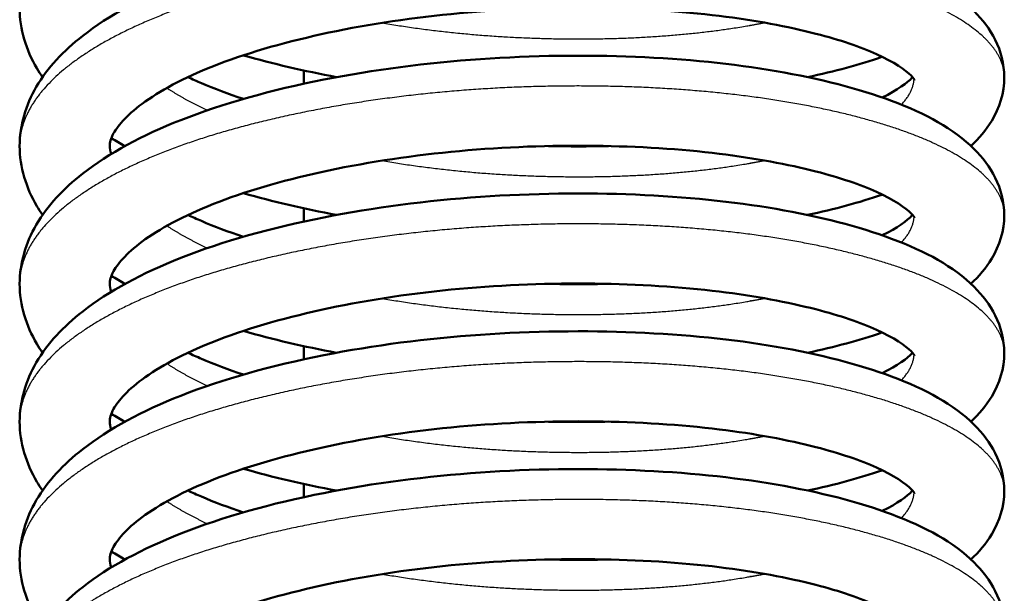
# Model space of a CAD drawing. Header units: millimetres. Extents: x 247 to 1050, y 34 to 1073.
# Tile 11 of 60: x 328.08 to 342.28, y 145.22 to 153.49. Entities that reach past the tile are written whole.
import ezdxf

# ---------------------------------------------------------------- set-up
doc = ezdxf.new("R2010")
doc.units = ezdxf.units.MM
doc.header["$LTSCALE"] = 0.75
doc.layers.add('Visible', color=7, linetype='Continuous', lineweight=50)
doc.layers.add('Visible Narrow', color=7, linetype='Continuous', lineweight=25)

msp = doc.modelspace()

# ---------------------------------------------------------------- linework, layer by layer
at = {"layer": 'Visible'}
for points, knots in [([(328.077, 151.671, 17.018), (328.077, 151.968, 17.446), (328.166, 152.265, 17.88), (328.479, 152.801, 18.763), (328.709, 153.043, 19.219), (329.364, 153.556, 20.239), (329.845, 153.814, 20.792), (331.002, 154.271, 21.765), (331.71, 154.468, 22.185), (333.177, 154.759, 22.74), (333.951, 154.86, 22.899), (335.47, 154.965, 22.962), (336.235, 154.975, 22.875), (337.675, 154.916, 22.479), (338.368, 154.846, 22.167), (339.617, 154.631, 21.361), (340.182, 154.487, 20.85), (341.143, 154.127, 19.693), (341.546, 153.908, 19.028), (341.964, 153.495, 18.081), (342.07, 153.358, 17.802), (342.229, 153.04, 17.24), (342.277, 152.852, 16.954), (342.277, 152.665, 16.672)], [0, 0, 0, 0, 0.156441, 0.156441, 0.323689, 0.323689, 0.551414, 0.551414, 0.797716, 0.797716, 1.030097, 1.030097, 1.254963, 1.254963, 1.47839, 1.47839, 1.705488, 1.705488, 1.942277, 1.942277, 2.040006, 2.040006, 2.141822, 2.141822, 2.141822, 2.141822]), ([(328.407, 152.665, 14.8), (328.378, 152.706, 14.871), (328.351, 152.749, 14.943), (328.17, 153.054, 15.448), (328.077, 153.356, 15.89), (328.077, 153.659, 16.325)], [1.9564483, 1.9564483, 1.9564483, 1.9564483, 1.9826971, 1.9826971, 2.1417719, 2.1417719, 2.1417719, 2.1417719]), ([(340.984, 152.623, 17.448), (340.984, 152.623, 17.741), (340.972, 152.647, 18.032), (340.858, 152.763, 18.862), (340.687, 152.883, 19.394), (340.205, 153.1, 20.313), (339.906, 153.203, 20.721), (339.157, 153.395, 21.5), (338.681, 153.485, 21.862), (337.612, 153.615, 22.455), (336.999, 153.655, 22.68), (335.735, 153.67, 22.938), (335.067, 153.646, 22.969), (333.77, 153.527, 22.83), (333.124, 153.431, 22.657), (331.952, 153.183, 22.128), (331.409, 153.029, 21.767), (330.516, 152.688, 20.914), (330.148, 152.497, 20.417), (329.645, 152.14, 19.367), (329.495, 151.971, 18.804), (329.388, 151.774, 17.831), (329.377, 151.72, 17.424), (329.377, 151.671, 17.018)], [0.077432, 0.077432, 0.077432, 0.077432, 0.164692, 0.164692, 0.33105, 0.33105, 0.48291, 0.48291, 0.660271, 0.660271, 0.85169, 0.85169, 1.047346, 1.047346, 1.244617, 1.244617, 1.440147, 1.440147, 1.628718, 1.628718, 1.805501, 1.805501, 1.928183, 1.928183, 1.928183, 1.928183]), ([(328.077, 149.683, 17.711), (328.077, 149.98, 18.139), (328.166, 150.277, 18.573), (328.479, 150.813, 19.456), (328.709, 151.055, 19.912), (329.364, 151.568, 20.932), (329.845, 151.825, 21.485), (331.002, 152.283, 22.458), (331.71, 152.48, 22.878), (333.177, 152.771, 23.433), (333.951, 152.872, 23.591), (335.47, 152.977, 23.655), (336.235, 152.987, 23.568), (337.675, 152.928, 23.172), (338.368, 152.858, 22.86), (339.617, 152.643, 22.053), (340.182, 152.499, 21.542), (341.143, 152.139, 20.385), (341.546, 151.92, 19.721), (341.964, 151.506, 18.774), (342.07, 151.37, 18.494), (342.229, 151.051, 17.932), (342.277, 150.864, 17.647), (342.277, 150.677, 17.364)], [0, 0, 0, 0, 0.156441, 0.156441, 0.323689, 0.323689, 0.551414, 0.551414, 0.797716, 0.797716, 1.030097, 1.030097, 1.254963, 1.254963, 1.47839, 1.47839, 1.705488, 1.705488, 1.942277, 1.942277, 2.040006, 2.040006, 2.141822, 2.141822, 2.141822, 2.141822]), ([(332.648, 152.665, 10.113), (332.412, 152.709, 10.195), (332.181, 152.757, 10.289), (331.734, 152.862, 10.5), (331.515, 152.918, 10.617), (331.304, 152.979, 10.745)], [1.3240691, 1.3240691, 1.3240691, 1.3240691, 1.3997606, 1.3997606, 1.4756949, 1.4756949, 1.4756949, 1.4756949]), ([(340.518, 152.958, 12.21), (340.516, 152.957, 12.207), (340.513, 152.957, 12.204), (340.192, 152.845, 11.839), (339.832, 152.747, 11.5), (339.44, 152.665, 11.201)], [0.4576433, 0.4576433, 0.4576433, 0.4576433, 0.4587151, 0.4587151, 0.607494, 0.607494, 0.607494, 0.607494]), ([(330.505, 152.665, 12.498), (330.567, 152.635, 12.421), (330.632, 152.606, 12.345), (330.884, 152.498, 12.069), (331.087, 152.422, 11.879), (331.304, 152.35, 11.705)], [0.4197401, 0.4197401, 0.4197401, 0.4197401, 0.4506737, 0.4506737, 0.5364164, 0.5364164, 0.5364164, 0.5364164]), ([(340.518, 152.371, 13.634), (340.739, 152.478, 14.097), (340.884, 152.589, 14.602), (340.948, 152.658, 15.144), (340.951, 152.661, 15.172), (340.954, 152.665, 15.2)], [1.6162317, 1.6162317, 1.6162317, 1.6162317, 1.7726953, 1.7726953, 1.7812733, 1.7812733, 1.7812733, 1.7812733]), ([(342.277, 152.665, 16.672), (342.277, 152.44, 16.334), (342.207, 152.219, 15.992), (342.016, 151.899, 15.395), (341.913, 151.779, 15.139), (341.797, 151.671, 14.885)], [0, 0, 0, 0, 0.1214535, 0.1214535, 0.2111738, 0.2111738, 0.2111738, 0.2111738]), ([(328.407, 150.677, 15.493), (328.378, 150.718, 15.564), (328.351, 150.761, 15.635), (328.17, 151.066, 16.141), (328.077, 151.368, 16.582), (328.077, 151.671, 17.018)], [1.9564483, 1.9564483, 1.9564483, 1.9564483, 1.9826971, 1.9826971, 2.1417719, 2.1417719, 2.1417719, 2.1417719]), ([(340.984, 150.635, 18.141), (340.984, 150.635, 18.434), (340.972, 150.659, 18.725), (340.858, 150.775, 19.555), (340.687, 150.895, 20.086), (340.205, 151.112, 21.006), (339.906, 151.215, 21.414), (339.157, 151.407, 22.192), (338.681, 151.496, 22.554), (337.612, 151.627, 23.148), (336.999, 151.666, 23.373), (335.735, 151.682, 23.63), (335.067, 151.658, 23.662), (333.77, 151.539, 23.523), (333.124, 151.443, 23.349), (331.952, 151.195, 22.82), (331.409, 151.041, 22.459), (330.516, 150.7, 21.607), (330.148, 150.509, 21.109), (329.645, 150.152, 20.06), (329.495, 149.983, 19.496), (329.388, 149.786, 18.524), (329.377, 149.732, 18.116), (329.377, 149.683, 17.711)], [0.077432, 0.077432, 0.077432, 0.077432, 0.164692, 0.164692, 0.33105, 0.33105, 0.48291, 0.48291, 0.660271, 0.660271, 0.85169, 0.85169, 1.047346, 1.047346, 1.244617, 1.244617, 1.440147, 1.440147, 1.628718, 1.628718, 1.805501, 1.805501, 1.928183, 1.928183, 1.928183, 1.928183]), ([(328.077, 147.694, 18.403), (328.077, 147.992, 18.831), (328.166, 148.289, 19.266), (328.479, 148.825, 20.148), (328.709, 149.067, 20.605), (329.364, 149.58, 21.625), (329.845, 149.837, 22.178), (331.002, 150.295, 23.151), (331.71, 150.492, 23.57), (333.177, 150.782, 24.126), (333.951, 150.884, 24.284), (335.47, 150.989, 24.347), (336.235, 150.999, 24.261), (337.675, 150.94, 23.865), (338.368, 150.87, 23.552), (339.617, 150.655, 22.746), (340.182, 150.51, 22.235), (341.143, 150.151, 21.078), (341.546, 149.932, 20.414), (341.964, 149.518, 19.466), (342.07, 149.382, 19.187), (342.229, 149.063, 18.625), (342.277, 148.876, 18.34), (342.277, 148.688, 18.057)], [0, 0, 0, 0, 0.156441, 0.156441, 0.323689, 0.323689, 0.551414, 0.551414, 0.797716, 0.797716, 1.030097, 1.030097, 1.254963, 1.254963, 1.47839, 1.47839, 1.705488, 1.705488, 1.942277, 1.942277, 2.040006, 2.040006, 2.141822, 2.141822, 2.141822, 2.141822]), ([(332.648, 150.677, 10.806), (332.412, 150.72, 10.888), (332.181, 150.769, 10.982), (331.734, 150.874, 11.192), (331.515, 150.93, 11.309), (331.304, 150.991, 11.437)], [1.3240691, 1.3240691, 1.3240691, 1.3240691, 1.3997606, 1.3997606, 1.4756949, 1.4756949, 1.4756949, 1.4756949]), ([(340.518, 150.97, 12.902), (340.516, 150.969, 12.9), (340.513, 150.969, 12.897), (340.192, 150.857, 12.531), (339.832, 150.759, 12.193), (339.44, 150.677, 11.894)], [0.4576433, 0.4576433, 0.4576433, 0.4576433, 0.4587151, 0.4587151, 0.607494, 0.607494, 0.607494, 0.607494]), ([(330.505, 150.677, 13.19), (330.567, 150.647, 13.113), (330.632, 150.618, 13.038), (330.884, 150.51, 12.762), (331.087, 150.434, 12.572), (331.304, 150.362, 12.397)], [0.4197401, 0.4197401, 0.4197401, 0.4197401, 0.4506737, 0.4506737, 0.5364164, 0.5364164, 0.5364164, 0.5364164]), ([(340.518, 150.383, 14.327), (340.739, 150.49, 14.789), (340.884, 150.601, 15.294), (340.948, 150.67, 15.836), (340.951, 150.673, 15.865), (340.954, 150.677, 15.893)], [1.6162317, 1.6162317, 1.6162317, 1.6162317, 1.7726953, 1.7726953, 1.7812733, 1.7812733, 1.7812733, 1.7812733]), ([(342.277, 150.677, 17.364), (342.277, 150.452, 17.027), (342.207, 150.231, 16.685), (342.016, 149.91, 16.088), (341.913, 149.791, 15.832), (341.797, 149.683, 15.578)], [0, 0, 0, 0, 0.1214535, 0.1214535, 0.2111738, 0.2111738, 0.2111738, 0.2111738]), ([(328.407, 148.688, 16.185), (328.378, 148.73, 16.257), (328.351, 148.773, 16.328), (328.17, 149.078, 16.833), (328.077, 149.38, 17.275), (328.077, 149.683, 17.711)], [1.9564483, 1.9564483, 1.9564483, 1.9564483, 1.9826971, 1.9826971, 2.1417719, 2.1417719, 2.1417719, 2.1417719]), ([(340.984, 148.647, 18.834), (340.984, 148.647, 19.126), (340.972, 148.671, 19.418), (340.858, 148.786, 20.247), (340.687, 148.907, 20.779), (340.205, 149.124, 21.699), (339.906, 149.226, 22.107), (339.157, 149.419, 22.885), (338.681, 149.508, 23.247), (337.612, 149.639, 23.84), (336.999, 149.678, 24.065), (335.735, 149.694, 24.323), (335.067, 149.67, 24.354), (333.77, 149.551, 24.216), (333.124, 149.455, 24.042), (331.952, 149.207, 23.513), (331.409, 149.053, 23.152), (330.516, 148.712, 22.299), (330.148, 148.521, 21.802), (329.645, 148.164, 20.752), (329.495, 147.995, 20.189), (329.388, 147.798, 19.216), (329.377, 147.744, 18.809), (329.377, 147.694, 18.403)], [0.077432, 0.077432, 0.077432, 0.077432, 0.164692, 0.164692, 0.33105, 0.33105, 0.48291, 0.48291, 0.660271, 0.660271, 0.85169, 0.85169, 1.047346, 1.047346, 1.244617, 1.244617, 1.440147, 1.440147, 1.628718, 1.628718, 1.805501, 1.805501, 1.928183, 1.928183, 1.928183, 1.928183]), ([(328.077, 145.706, 19.096), (328.077, 146.004, 19.524), (328.166, 146.301, 19.958), (328.479, 146.837, 20.841), (328.709, 147.079, 21.297), (329.364, 147.592, 22.317), (329.845, 147.849, 22.87), (331.002, 148.307, 23.843), (331.71, 148.504, 24.263), (333.177, 148.794, 24.818), (333.951, 148.896, 24.977), (335.47, 149.001, 25.04), (336.235, 149.011, 24.953), (337.675, 148.952, 24.557), (338.368, 148.882, 24.245), (339.617, 148.667, 23.439), (340.182, 148.522, 22.928), (341.143, 148.163, 21.771), (341.546, 147.944, 21.106), (341.964, 147.53, 20.159), (342.07, 147.394, 19.88), (342.229, 147.075, 19.318), (342.277, 146.888, 19.032), (342.277, 146.7, 18.75)], [0, 0, 0, 0, 0.156441, 0.156441, 0.323689, 0.323689, 0.551414, 0.551414, 0.797716, 0.797716, 1.030097, 1.030097, 1.254963, 1.254963, 1.47839, 1.47839, 1.705488, 1.705488, 1.942277, 1.942277, 2.040006, 2.040006, 2.141822, 2.141822, 2.141822, 2.141822]), ([(332.648, 148.688, 11.499), (332.412, 148.732, 11.581), (332.181, 148.781, 11.675), (331.734, 148.885, 11.885), (331.515, 148.942, 12.002), (331.304, 149.003, 12.13)], [1.3240691, 1.3240691, 1.3240691, 1.3240691, 1.3997606, 1.3997606, 1.4756949, 1.4756949, 1.4756949, 1.4756949]), ([(340.518, 148.982, 13.595), (340.516, 148.981, 13.592), (340.513, 148.98, 13.59), (340.192, 148.869, 13.224), (339.832, 148.771, 12.886), (339.44, 148.688, 12.587)], [0.4576433, 0.4576433, 0.4576433, 0.4576433, 0.4587151, 0.4587151, 0.607494, 0.607494, 0.607494, 0.607494]), ([(330.505, 148.688, 13.883), (330.567, 148.659, 13.806), (330.632, 148.63, 13.731), (330.884, 148.522, 13.455), (331.087, 148.446, 13.264), (331.304, 148.374, 13.09)], [0.4197401, 0.4197401, 0.4197401, 0.4197401, 0.4506737, 0.4506737, 0.5364164, 0.5364164, 0.5364164, 0.5364164]), ([(340.518, 148.395, 15.019), (340.739, 148.502, 15.482), (340.884, 148.613, 15.987), (340.948, 148.682, 16.529), (340.951, 148.685, 16.557), (340.954, 148.688, 16.585)], [1.6162317, 1.6162317, 1.6162317, 1.6162317, 1.7726953, 1.7726953, 1.7812733, 1.7812733, 1.7812733, 1.7812733]), ([(342.277, 148.688, 18.057), (342.277, 148.464, 17.72), (342.207, 148.243, 17.377), (342.016, 147.922, 16.781), (341.913, 147.803, 16.525), (341.797, 147.694, 16.27)], [0, 0, 0, 0, 0.1214535, 0.1214535, 0.2111738, 0.2111738, 0.2111738, 0.2111738]), ([(328.407, 146.7, 16.878), (328.378, 146.742, 16.949), (328.351, 146.785, 17.021), (328.17, 147.09, 17.526), (328.077, 147.392, 17.968), (328.077, 147.694, 18.403)], [1.9564483, 1.9564483, 1.9564483, 1.9564483, 1.9826971, 1.9826971, 2.1417719, 2.1417719, 2.1417719, 2.1417719]), ([(340.984, 146.659, 19.526), (340.984, 146.659, 19.819), (340.972, 146.683, 20.11), (340.858, 146.798, 20.94), (340.687, 146.919, 21.472), (340.205, 147.136, 22.391), (339.906, 147.238, 22.799), (339.157, 147.431, 23.578), (338.681, 147.52, 23.94), (337.612, 147.651, 24.533), (336.999, 147.69, 24.758), (335.735, 147.706, 25.016), (335.067, 147.681, 25.047), (333.77, 147.563, 24.908), (333.124, 147.467, 24.735), (331.952, 147.219, 24.206), (331.409, 147.065, 23.844), (330.516, 146.724, 22.992), (330.148, 146.533, 22.495), (329.645, 146.176, 21.445), (329.495, 146.007, 20.882), (329.388, 145.81, 19.909), (329.377, 145.756, 19.502), (329.377, 145.706, 19.096)], [0.077432, 0.077432, 0.077432, 0.077432, 0.164692, 0.164692, 0.33105, 0.33105, 0.48291, 0.48291, 0.660271, 0.660271, 0.85169, 0.85169, 1.047346, 1.047346, 1.244617, 1.244617, 1.440147, 1.440147, 1.628718, 1.628718, 1.805501, 1.805501, 1.928183, 1.928183, 1.928183, 1.928183]), ([(328.077, 143.718, 19.789), (328.077, 144.016, 20.217), (328.166, 144.313, 20.651), (328.479, 144.849, 21.534), (328.709, 145.091, 21.99), (329.364, 145.604, 23.01), (329.845, 145.861, 23.563), (331.002, 146.319, 24.536), (331.71, 146.516, 24.956), (333.177, 146.806, 25.511), (333.951, 146.908, 25.669), (335.47, 147.013, 25.733), (336.235, 147.023, 25.646), (337.675, 146.964, 25.25), (338.368, 146.894, 24.938), (339.617, 146.679, 24.131), (340.182, 146.534, 23.62), (341.143, 146.175, 22.463), (341.546, 145.956, 21.799), (341.964, 145.542, 20.851), (342.07, 145.406, 20.572), (342.229, 145.087, 20.01), (342.277, 144.9, 19.725), (342.277, 144.712, 19.442)], [0, 0, 0, 0, 0.156441, 0.156441, 0.323689, 0.323689, 0.551414, 0.551414, 0.797716, 0.797716, 1.030097, 1.030097, 1.254963, 1.254963, 1.47839, 1.47839, 1.705488, 1.705488, 1.942277, 1.942277, 2.040006, 2.040006, 2.141822, 2.141822, 2.141822, 2.141822]), ([(332.648, 146.7, 12.191), (332.412, 146.744, 12.273), (332.181, 146.793, 12.367), (331.734, 146.897, 12.578), (331.515, 146.954, 12.695), (331.304, 147.015, 12.823)], [1.3240691, 1.3240691, 1.3240691, 1.3240691, 1.3997606, 1.3997606, 1.4756949, 1.4756949, 1.4756949, 1.4756949]), ([(340.518, 146.994, 14.288), (340.516, 146.993, 14.285), (340.513, 146.992, 14.282), (340.192, 146.881, 13.917), (339.832, 146.783, 13.578), (339.44, 146.7, 13.279)], [0.4576433, 0.4576433, 0.4576433, 0.4576433, 0.4587151, 0.4587151, 0.607494, 0.607494, 0.607494, 0.607494]), ([(330.505, 146.7, 14.576), (330.567, 146.671, 14.499), (330.632, 146.642, 14.423), (330.884, 146.534, 14.147), (331.087, 146.458, 13.957), (331.304, 146.386, 13.783)], [0.4197401, 0.4197401, 0.4197401, 0.4197401, 0.4506737, 0.4506737, 0.5364164, 0.5364164, 0.5364164, 0.5364164]), ([(340.518, 146.407, 15.712), (340.739, 146.514, 16.175), (340.884, 146.625, 16.68), (340.948, 146.694, 17.222), (340.951, 146.697, 17.25), (340.954, 146.7, 17.278)], [1.6162317, 1.6162317, 1.6162317, 1.6162317, 1.7726953, 1.7726953, 1.7812733, 1.7812733, 1.7812733, 1.7812733]), ([(342.277, 146.7, 18.75), (342.277, 146.476, 18.412), (342.207, 146.255, 18.07), (342.016, 145.934, 17.473), (341.913, 145.814, 17.217), (341.797, 145.706, 16.963)], [0, 0, 0, 0, 0.1214535, 0.1214535, 0.2111738, 0.2111738, 0.2111738, 0.2111738]), ([(328.407, 144.712, 17.571), (328.378, 144.754, 17.642), (328.351, 144.797, 17.713), (328.17, 145.102, 18.219), (328.077, 145.404, 18.66), (328.077, 145.706, 19.096)], [1.9564483, 1.9564483, 1.9564483, 1.9564483, 1.9826971, 1.9826971, 2.1417719, 2.1417719, 2.1417719, 2.1417719]), ([(340.984, 144.671, 20.219), (340.984, 144.671, 20.512), (340.972, 144.695, 20.803), (340.858, 144.81, 21.633), (340.687, 144.931, 22.164), (340.205, 145.148, 23.084), (339.906, 145.25, 23.492), (339.157, 145.443, 24.27), (338.681, 145.532, 24.632), (337.612, 145.663, 25.226), (336.999, 145.702, 25.451), (335.735, 145.718, 25.708), (335.067, 145.693, 25.74), (333.77, 145.575, 25.601), (333.124, 145.479, 25.427), (331.952, 145.231, 24.898), (331.409, 145.077, 24.537), (330.516, 144.736, 23.685), (330.148, 144.545, 23.187), (329.645, 144.188, 22.138), (329.495, 144.019, 21.574), (329.388, 143.822, 20.602), (329.377, 143.768, 20.194), (329.377, 143.718, 19.789)], [0.077432, 0.077432, 0.077432, 0.077432, 0.164692, 0.164692, 0.33105, 0.33105, 0.48291, 0.48291, 0.660271, 0.660271, 0.85169, 0.85169, 1.047346, 1.047346, 1.244617, 1.244617, 1.440147, 1.440147, 1.628718, 1.628718, 1.805501, 1.805501, 1.928183, 1.928183, 1.928183, 1.928183])]:
    msp.add_open_spline(points, degree=3, knots=knots, dxfattribs=at)
at = {"layer": 'Visible', "extrusion": (1, 0, 0)}
for points in [[(332.177, 152.57, -37.018), (332.177, 152.633, -37.028), (332.177, 152.696, -37.038), (332.177, 152.76, -37.047)], [(332.177, 150.582, -36.725), (332.177, 150.645, -36.734), (332.177, 150.708, -36.743), (332.177, 150.771, -36.753)], [(332.177, 148.594, -36.449), (332.177, 148.657, -36.458), (332.177, 148.72, -36.466), (332.177, 148.783, -36.475)], [(332.177, 146.606, -36.194), (332.177, 146.669, -36.202), (332.177, 146.732, -36.21), (332.177, 146.795, -36.218)]]:
    msp.add_open_spline(points, degree=3, dxfattribs=at)
at = {"layer": 'Visible'}
for points in [[(329.377, 151.671, 17.018), (329.377, 151.637, 16.741), (329.383, 151.602, 16.464), (329.4, 151.556, 16.189)], [(329.597, 151.671, 12.876), (329.529, 151.708, 12.954), (329.463, 151.746, 13.034), (329.399, 151.785, 13.114)], [(335.705, 151.671, 10.436), (335.995, 151.664, 10.464), (336.285, 151.664, 10.512), (336.57, 151.671, 10.579)], [(329.377, 149.683, 17.711), (329.377, 149.649, 17.437), (329.382, 149.612, 17.162), (329.399, 149.568, 16.89)], [(329.597, 149.683, 13.569), (329.529, 149.72, 13.647), (329.463, 149.758, 13.727), (329.399, 149.797, 13.807)], [(335.705, 149.683, 11.129), (335.995, 149.676, 11.156), (336.285, 149.676, 11.204), (336.57, 149.683, 11.272)], [(329.377, 147.694, 18.403), (329.377, 147.661, 18.127), (329.383, 147.626, 17.849), (329.4, 147.58, 17.574)], [(329.597, 147.694, 14.262), (329.529, 147.732, 14.34), (329.463, 147.77, 14.419), (329.399, 147.809, 14.5)], [(335.705, 147.694, 11.821), (335.995, 147.688, 11.849), (336.285, 147.688, 11.897), (336.57, 147.695, 11.965)], [(329.377, 145.706, 19.096), (329.377, 145.673, 18.819), (329.383, 145.638, 18.542), (329.4, 145.592, 18.267)], [(329.597, 145.706, 14.954), (329.529, 145.744, 15.032), (329.463, 145.782, 15.112), (329.399, 145.821, 15.192)], [(335.705, 145.706, 12.514), (335.995, 145.7, 12.542), (336.285, 145.7, 12.59), (336.57, 145.706, 12.657)]]:
    msp.add_open_spline(points, degree=3, dxfattribs=at)
at = {"layer": 'Visible Narrow'}
for points, weights, knots in [([(342.277, 152.665, 16.672), (342.277, 152.984, 17.751), (341.93, 153.287, 18.778), (341.217, 153.91, 20.885), (339.351, 154.256, 22.2), (337.484, 154.603, 23.515), (335.177, 154.504, 23.549), (332.871, 154.404, 23.584), (331.004, 153.859, 22.338), (329.138, 153.313, 21.092), (328.425, 152.492, 19.055), (328.077, 152.091, 18.062), (328.077, 151.671, 17.018)], [0.975528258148, 0.975528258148, 1, 0.951056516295, 1, 0.951056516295, 1, 0.951056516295, 1, 0.951056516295, 1, 0.975528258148, 0.975528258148], [0.11842105, 0.11842105, 0.11842105, 0.12105263, 0.12105263, 0.12631579, 0.12631579, 0.13157895, 0.13157895, 0.13684211, 0.13684211, 0.14210526, 0.14210526, 0.14473684, 0.14473684, 0.14473684]), ([(333.303, 153.448, 10.586), (334.214, 153.292, 10.311), (335.177, 153.241, 10.329), (337.062, 153.142, 10.363), (338.587, 153.407, 11.444), (338.705, 153.428, 11.528), (338.82, 153.45, 11.618)], [0.975582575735, 0.974375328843, 1, 0.951056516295, 1, 0.996004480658, 0.992661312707], [0.049876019, 0.049876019, 0.049876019, 0.052631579, 0.052631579, 0.057894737, 0.057894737, 0.058324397, 0.058324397, 0.058324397]), ([(342.277, 150.677, 17.364), (342.277, 150.996, 18.444), (341.93, 151.299, 19.471), (341.217, 151.921, 21.577), (339.351, 152.268, 22.892), (337.484, 152.615, 24.207), (335.177, 152.516, 24.242), (332.871, 152.416, 24.277), (331.004, 151.871, 23.031), (329.138, 151.325, 21.785), (328.425, 150.504, 19.748), (328.077, 150.103, 18.755), (328.077, 149.683, 17.711)], [0.975528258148, 0.975528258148, 1, 0.951056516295, 1, 0.951056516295, 1, 0.951056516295, 1, 0.951056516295, 1, 0.975528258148, 0.975528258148], [0.17105263, 0.17105263, 0.17105263, 0.17368421, 0.17368421, 0.17894737, 0.17894737, 0.18421053, 0.18421053, 0.18947368, 0.18947368, 0.19473684, 0.19473684, 0.19736842, 0.19736842, 0.19736842]), ([(333.303, 151.46, 11.279), (334.214, 151.304, 11.004), (335.177, 151.253, 11.021), (337.062, 151.154, 11.056), (338.587, 151.419, 12.137), (338.705, 151.44, 12.221), (338.82, 151.462, 12.311)], [0.975582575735, 0.974375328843, 1, 0.951056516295, 1, 0.996004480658, 0.992661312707], [0.102507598, 0.102507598, 0.102507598, 0.105263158, 0.105263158, 0.110526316, 0.110526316, 0.110955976, 0.110955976, 0.110955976]), ([(342.277, 148.688, 18.057), (342.277, 149.008, 19.137), (341.93, 149.311, 20.163), (341.217, 149.933, 22.27), (339.351, 150.28, 23.585), (337.484, 150.627, 24.9), (335.177, 150.527, 24.935), (332.871, 150.428, 24.969), (331.004, 149.883, 23.724), (329.138, 149.337, 22.478), (328.425, 148.516, 20.44), (328.077, 148.115, 19.447), (328.077, 147.694, 18.403)], [0.975528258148, 0.975528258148, 1, 0.951056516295, 1, 0.951056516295, 1, 0.951056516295, 1, 0.951056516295, 1, 0.975528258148, 0.975528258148], [0.22368421, 0.22368421, 0.22368421, 0.22631579, 0.22631579, 0.23157895, 0.23157895, 0.23684211, 0.23684211, 0.24210526, 0.24210526, 0.24736842, 0.24736842, 0.25, 0.25, 0.25]), ([(333.303, 149.472, 11.972), (334.214, 149.316, 11.696), (335.177, 149.265, 11.714), (337.062, 149.166, 11.749), (338.587, 149.431, 12.829), (338.705, 149.452, 12.913), (338.82, 149.474, 13.003)], [0.975582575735, 0.974375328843, 1, 0.951056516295, 1, 0.996004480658, 0.992661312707], [0.155139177, 0.155139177, 0.155139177, 0.157894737, 0.157894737, 0.163157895, 0.163157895, 0.163587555, 0.163587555, 0.163587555]), ([(342.277, 146.7, 18.75), (342.277, 147.019, 19.829), (341.93, 147.323, 20.856), (341.217, 147.945, 22.963), (339.351, 148.292, 24.278), (337.484, 148.639, 25.593), (335.177, 148.539, 25.627), (332.871, 148.44, 25.662), (331.004, 147.894, 24.416), (329.138, 147.349, 23.17), (328.425, 146.528, 21.133), (328.077, 146.127, 20.14), (328.077, 145.706, 19.096)], [0.975528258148, 0.975528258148, 1, 0.951056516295, 1, 0.951056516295, 1, 0.951056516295, 1, 0.951056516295, 1, 0.975528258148, 0.975528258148], [0.27631579, 0.27631579, 0.27631579, 0.27894737, 0.27894737, 0.28421053, 0.28421053, 0.28947368, 0.28947368, 0.29473684, 0.29473684, 0.3, 0.3, 0.30263158, 0.30263158, 0.30263158]), ([(333.303, 147.484, 12.664), (334.214, 147.328, 12.389), (335.177, 147.277, 12.407), (337.062, 147.178, 12.441), (338.587, 147.443, 13.522), (338.706, 147.464, 13.606), (338.82, 147.486, 13.696)], [0.975582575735, 0.974375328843, 1, 0.951056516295, 1, 0.99599901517, 0.992652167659], [0.207770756, 0.207770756, 0.207770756, 0.210526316, 0.210526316, 0.215789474, 0.215789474, 0.216219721, 0.216219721, 0.216219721]), ([(342.277, 144.712, 19.442), (342.277, 145.031, 20.522), (341.93, 145.335, 21.549), (341.217, 145.957, 23.655), (339.351, 146.304, 24.97), (337.484, 146.651, 26.285), (335.177, 146.551, 26.32), (332.871, 146.452, 26.355), (331.004, 145.906, 25.109), (329.138, 145.361, 23.863), (328.425, 144.54, 21.826), (328.077, 144.139, 20.833), (328.077, 143.718, 19.789)], [0.975528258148, 0.975528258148, 1, 0.951056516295, 1, 0.951056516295, 1, 0.951056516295, 1, 0.951056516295, 1, 0.975528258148, 0.975528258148], [0.32894737, 0.32894737, 0.32894737, 0.33157895, 0.33157895, 0.33684211, 0.33684211, 0.34210526, 0.34210526, 0.34736842, 0.34736842, 0.35263158, 0.35263158, 0.35526316, 0.35526316, 0.35526316]), ([(333.303, 145.496, 13.357), (334.214, 145.34, 13.082), (335.177, 145.289, 13.099), (337.062, 145.19, 13.134), (338.587, 145.455, 14.215), (338.705, 145.475, 14.299), (338.82, 145.498, 14.389)], [0.975582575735, 0.974375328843, 1, 0.951056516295, 1, 0.996004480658, 0.992661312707], [0.260402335, 0.260402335, 0.260402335, 0.263157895, 0.263157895, 0.268421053, 0.268421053, 0.268850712, 0.268850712, 0.268850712])]:
    msp.add_rational_spline(points, weights, degree=2, knots=knots, dxfattribs=at)
at = {"layer": 'Visible Narrow', "extrusion": (-0.034462, -0.927095, 0.373239)}
for points in [[(330.201, 152.508, 13.572), (330.458, 152.339, 13.176), (330.785, 152.187, 12.827)], [(330.201, 150.52, 14.265), (330.458, 150.351, 13.868), (330.785, 150.199, 13.52)], [(330.201, 148.532, 14.957), (330.458, 148.363, 14.561), (330.785, 148.211, 14.212)], [(330.201, 146.544, 15.65), (330.458, 146.375, 15.254), (330.785, 146.223, 14.905)]]:
    msp.add_rational_spline(points, [0.977464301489, 0.973716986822, 0.97722279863], degree=2, dxfattribs=at)
at = {"layer": 'Visible Narrow', "extrusion": (-2.04324e-11, 0.961991, -0.273081)}
msp.add_rational_spline([(340.793, 152.268, 15.273), (340.964, 152.449, 15.911), (340.977, 152.636, 16.57)], [0.991290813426, 0.976654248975, 0.97560869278], degree=2, dxfattribs=at)
at = {"layer": 'Visible Narrow', "extrusion": (2.98339e-11, -0.923411, 0.383813)}
msp.add_rational_spline([(329.377, 151.671, 17.018), (329.377, 151.609, 16.871), (329.386, 151.548, 16.724)], [0.975528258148, 0.975528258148, 0.976262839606], degree=2, dxfattribs=at)
at = {"layer": 'Visible Narrow', "extrusion": (1, 0, 0)}
for points in [[(336.377, 151.674, -35.07), (336.377, 151.672, -35.07), (336.377, 151.67, -35.07), (336.377, 151.667, -35.069)], [(336.377, 149.686, -34.788), (336.377, 149.684, -34.788), (336.377, 149.681, -34.787), (336.377, 149.679, -34.787)], [(336.377, 147.698, -34.524), (336.377, 147.696, -34.523), (336.377, 147.693, -34.523), (336.377, 147.691, -34.523)], [(336.377, 145.71, -34.28), (336.377, 145.708, -34.28), (336.377, 145.705, -34.28), (336.377, 145.703, -34.279)]]:
    msp.add_open_spline(points, degree=3, dxfattribs=at)
at = {"layer": 'Visible Narrow', "extrusion": (1.0658e-12, 0.961991, -0.273081)}
msp.add_rational_spline([(340.793, 150.28, 15.966), (340.964, 150.461, 16.604), (340.977, 150.648, 17.263)], [0.991290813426, 0.976654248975, 0.97560869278], degree=2, dxfattribs=at)
at = {"layer": 'Visible Narrow', "extrusion": (4.14268e-10, -0.923411, 0.383813)}
msp.add_rational_spline([(329.377, 149.683, 17.711), (329.377, 149.621, 17.563), (329.386, 149.56, 17.416)], [0.975528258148, 0.975528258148, 0.976262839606], degree=2, dxfattribs=at)
at = {"layer": 'Visible Narrow', "extrusion": (1.0711e-12, 0.961991, -0.273081)}
msp.add_rational_spline([(340.793, 148.292, 16.659), (340.964, 148.473, 17.297), (340.977, 148.66, 17.955)], [0.991290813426, 0.976654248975, 0.97560869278], degree=2, dxfattribs=at)
at = {"layer": 'Visible Narrow', "extrusion": (-1.62471e-10, -0.923411, 0.383813)}
msp.add_rational_spline([(329.377, 147.694, 18.403), (329.377, 147.633, 18.256), (329.386, 147.572, 18.109)], [0.975528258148, 0.975528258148, 0.976262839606], degree=2, dxfattribs=at)
at = {"layer": 'Visible Narrow', "extrusion": (1.20811e-11, 0.961991, -0.273081)}
msp.add_rational_spline([(340.793, 146.303, 17.351), (340.964, 146.485, 17.989), (340.977, 146.672, 18.648)], [0.991290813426, 0.976654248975, 0.97560869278], degree=2, dxfattribs=at)
at = {"layer": 'Visible Narrow', "extrusion": (2.95185e-11, -0.923411, 0.383813)}
msp.add_rational_spline([(329.377, 145.706, 19.096), (329.377, 145.645, 18.949), (329.386, 145.584, 18.802)], [0.975528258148, 0.975528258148, 0.976262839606], degree=2, dxfattribs=at)

doc.saveas('drawing.dxf')
